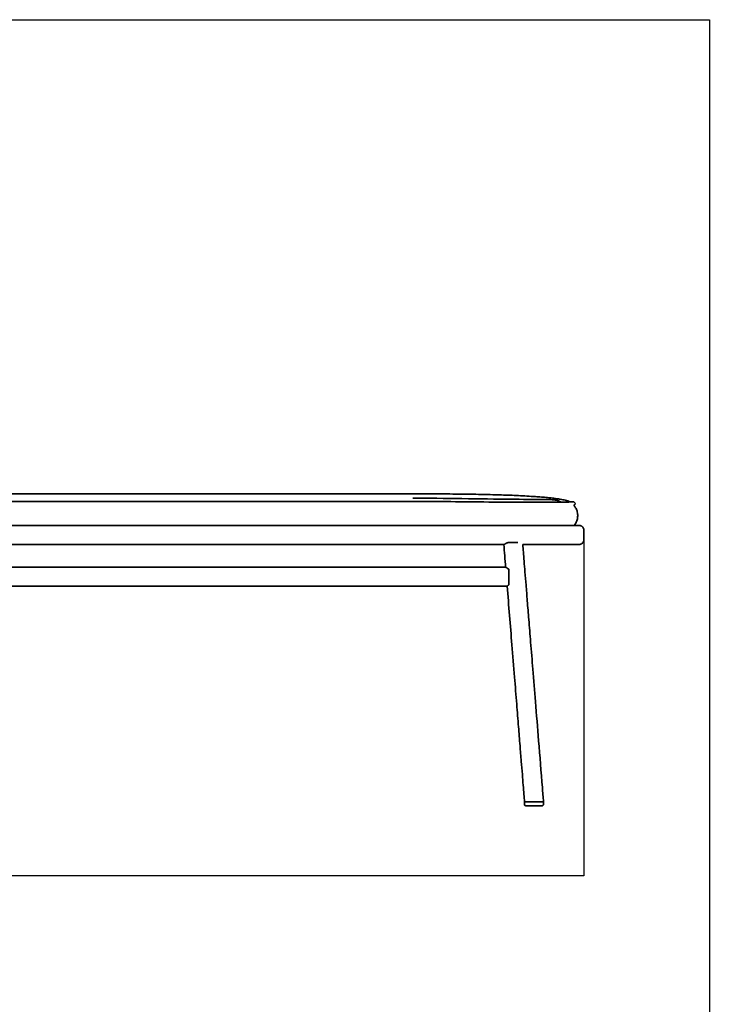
# Model space of a CAD drawing. Header units: millimetres. Extents: x -610 to 2400, y -1414 to 1785.
# Tile 9 of 9: x 1491 to 2400, y 487 to 1785. Entities that reach past the tile are written whole.
import ezdxf

# ---------------------------------------------------------------- set-up
doc = ezdxf.new("R2010")
doc.units = ezdxf.units.MM
doc.linetypes.add('Continua', pattern=[0])
doc.layers.add('QUOTE', color=252, linetype='Continuous')
doc.layers.add('Spigoli tangenti visibili(ISO)', color=7, linetype='Continuous', lineweight=35)
doc.layers.add('Spigoli visibili(ISO)', color=7, linetype='Continuous', lineweight=35)
doc.dimstyles.get("Standard").update_dxf_attribs({"dimtxt": 15, "dimasz": 0.18, "dimexe": 0.18, "dimexo": 0.0625, "dimgap": 0.09, "dimtad": 1, "dimdec": 0, "dimzin": 0, "dimdsep": 46, "dimtxsty": 'Standard', "dimblk": 'ARCHTICK', "dimcen": 0.09, "dimadec": 0, "dimazin": 0, "dimtfac": 1, "dimtdec": 0, "dimtofl": 0, "dimtmove": 0, "dimatfit": 3, "dimfxl": 1, "dimtolj": 1, "dimtzin": 0, "dimarcsym": 0})

# ---------------------------------------------------------------- blocks, each defined once
blk = doc.blocks.new('_ArchTick')
at = {"color": 0, "linetype": 'ByBlock', "const_width": 0.15}
blk.add_lwpolyline([(-0.5, -0.5), (0.5, 0.5)], dxfattribs=at)
blk = doc.blocks.new('*D6')
at = {"layer": 'Defpoints', "color": 0, "transparency": 16777216}
for p in [(597.5, 1462.3), (2234.8, 1109.1), (2234.8, 657.1)]:
    blk.add_point(p, dxfattribs=at)
at = {"layer": 'QUOTE', "color": 0, "linetype": 'Continua', "lineweight": -2, "transparency": 16777216}
for p, q in [((597.5, 1462.2), (597.5, 656.9)), ((2234.8, 1109), (2234.8, 656.9)), ((597.5, 657.1), (2234.8, 657.1))]:
    blk.add_line(p, q, dxfattribs=at)
at = {"layer": 'QUOTE', "color": 0, "lineweight": -2, "transparency": 16777216, "xscale": 0.18, "yscale": 0.18, "zscale": 0.18, "rotation": 180}
blk.add_blockref('_ArchTick', (597.5, 657.1), dxfattribs=at)
at = {"layer": 'QUOTE', "color": 0, "lineweight": -2, "transparency": 16777216, "xscale": 0.18, "yscale": 0.18, "zscale": 0.18}
blk.add_blockref('_ArchTick', (2234.8, 657.1), dxfattribs=at)
at = {"layer": 'QUOTE', "color": 0, "transparency": 16777216, "insert": (1416.1, 664.7), "char_height": 15, "attachment_point": 5}
blk.add_mtext('\\A1;1637', dxfattribs=at)

msp = doc.modelspace()

# ---------------------------------------------------------------- linework, layer by layer
at = {"layer": 'QUOTE'}
msp.add_lwpolyline([(-609.7, 1785.3), (2400.3, 1785.3), (2400.3, -1414.1), (-609.7, -1414.1), (-609.7, 1785.3)], dxfattribs=at)
at = {"layer": 'Spigoli tangenti visibili(ISO)'}
msp.add_line((2147.8, 1096.2), (2147.8, 1096.2), dxfattribs=at)
for points, knots in [([(2009.4, 1154.7), (2029.7, 1154.5), (2076.3, 1154), (2141.7, 1153.1), (2174.7, 1152.9), (2188, 1152.7), (2193.2, 1152.6), (2194.9, 1152.5), (2195.4, 1152.5)], [-3.941962, -3.941962, -3.941962, -3.941962, -3, -2, -1, -0.5, -0.25, 0, 0, 0, 0]), ([(2195.4, 1152.5), (2195.5, 1152.5), (2196.1, 1152.6), (2197.3, 1152.8), (2198.8, 1153.2), (2198.9, 1153.5), (2199, 1153.8), (2199, 1153.9), (2199, 1153.9), (2199, 1153.9)], [-8, -8, -8, -8, -7.75, -7.5, -7, -6, -5, -4, -3.976337, -3.976337, -3.976337, -3.976337]), ([(2204.7, 1149.3), (2203.9, 1149.8), (2202.4, 1150.7), (2198.9, 1151.8), (2196.7, 1152.2), (2195.7, 1152.4), (2195.4, 1152.5)], [-1.906535, -1.906535, -1.906535, -1.906535, -1, -0.5, -0.25, 0, 0, 0, 0]), ([(2129.4, 1093.5), (2129.5, 1093.5), (2129.5, 1093.5), (2129.5, 1093.5), (2129.6, 1093.5), (2129.7, 1093.6), (2129.7, 1093.6), (2129.8, 1093.6), (2129.9, 1093.7), (2130, 1093.7), (2130.1, 1093.8), (2130.2, 1093.8), (2130.3, 1093.9), (2130.3, 1093.9), (2130.4, 1093.9), (2130.4, 1094), (2130.6, 1094.1), (2130.8, 1094.2), (2131.1, 1094.4), (2131.1, 1094.4), (2131.2, 1094.5), (2131.3, 1094.5), (2131.5, 1094.6), (2131.8, 1094.8), (2132, 1094.9), (2132.1, 1095), (2132.1, 1095), (2132.2, 1095), (2132.3, 1095.1), (2132.4, 1095.1), (2132.5, 1095.2), (2132.7, 1095.3), (2132.9, 1095.4), (2133.1, 1095.5), (2133.1, 1095.5), (2133.2, 1095.5), (2133.3, 1095.6), (2133.4, 1095.6), (2133.5, 1095.7), (2133.6, 1095.7), (2133.8, 1095.8), (2134, 1095.8), (2134.2, 1095.9), (2134.3, 1095.9), (2134.4, 1095.9), (2134.4, 1095.9), (2134.5, 1096), (2134.7, 1096), (2134.8, 1096), (2134.9, 1096), (2135, 1096), (2135.1, 1096), (2135.2, 1096), (2135.3, 1096), (2135.3, 1096), (2135.4, 1096), (2135.4, 1096), (2135.4, 1096), (2135.5, 1096), (2135.6, 1096), (2135.8, 1096), (2136.2, 1096), (2136.7, 1096), (2137.1, 1096), (2138.9, 1096), (2140.7, 1096), (2142.5, 1096.1), (2142.9, 1096.1), (2143.4, 1096.1), (2143.8, 1096.1), (2144.3, 1096.1), (2144.7, 1096.1), (2145.2, 1096.1), (2145.6, 1096.1), (2146, 1096.1), (2146.4, 1096.1), (2146.9, 1096.1), (2147.4, 1096.1), (2147.8, 1096.2)], [34.63864, 34.63864, 34.63864, 34.63864, 35.08265, 35.08265, 35.08265, 35.684652, 35.684652, 35.684652, 36.332514, 36.332514, 36.332514, 36.972246, 36.972246, 36.972246, 37.25678, 37.25678, 37.25678, 38.325213, 38.325213, 38.325213, 38.682903, 38.682903, 38.682903, 39.69985, 39.69985, 39.69985, 39.887303, 39.887303, 39.887303, 40.37368, 40.37368, 40.37368, 41.042909, 41.042909, 41.042909, 41.2377, 41.2377, 41.2377, 41.6776, 41.6776, 41.6776, 42.304528, 42.304528, 42.304528, 42.524739, 42.524739, 42.524739, 42.877852, 42.877852, 42.877852, 43.18865, 43.18865, 43.18865, 43.448445, 43.448445, 43.448445, 43.523446, 43.523446, 43.523446, 43.857353, 43.857353, 43.857353, 45.19297, 45.19297, 45.19297, 50.529194, 50.529194, 50.529194, 51.849907, 51.849907, 51.849907, 53.196382, 53.196382, 53.196382, 54.465666, 54.465666, 54.465666, 55.906167, 55.906167, 55.906167, 55.906167]), ([(2154.3, 1093.5), (2154.3, 1093.5), (2154.3, 1093.5), (2154.3, 1093.5), (2154.3, 1093.5), (2154.3, 1093.5), (2154.3, 1093.5), (2154.3, 1093.5), (2154.3, 1093.5), (2154.3, 1093.5)], [-2.2192635, -2.2192635, -2.2192635, -2.2192635, -2.190716, -2.190716, -2.190716, -2.0849394, -2.0849394, -2.0849394, -1.9446066, -1.9446066, -1.9446066, -1.9446066]), ([(2221.9, 1093.6), (2224.2, 1093.6), (2226.7, 1093.6), (2228.3, 1093.6), (2228.7, 1093.6), (2228.8, 1093.6), (2228.8, 1093.6), (2228.8, 1093.6), (2228.8, 1093.6)], [782.855951, 782.855951, 782.855951, 782.855951, 932.770405, 1006.684394, 1049.987871, 1069.569558, 1079.315176, 1089.813454, 1089.813454, 1089.813454, 1089.813454])]:
    msp.add_open_spline(points, degree=3, knots=knots, dxfattribs=at)
msp.add_open_spline([(2147.9, 1096.2), (2147.9, 1096.2), (2147.9, 1096.2), (2147.8, 1096.2)], degree=3, dxfattribs=at)
at = {"layer": 'Spigoli visibili(ISO)'}
for p, q in [((1179.5, 1160.3), (2009.4, 1160.3)), ((1181.5, 1150.4), (2009.4, 1150.4)), ((2228.8, 1093.6), (2228.8, 1093.6)), ((2131.8, 1063.6), (1472.6, 1063.5)), ((2135.7, 1040.5), (2135.7, 1061)), ((2133.7, 1038.6), (1472.6, 1038.5)), ((2156.5, 753.8), (2156.5, 751.1)), ((2181.5, 753.8), (2181.5, 751.1)), ((2156.5, 751.1), (2156.5, 751.1)), ((2176.6, 749.1), (2158.5, 749.1)), ((2176.1, 749.1), (2177.1, 749.1)), ((2179.5, 749.1), (2177.1, 749.1)), ((2179.5, 749.1), (2179.5, 749.1))]:
    msp.add_line(p, q, dxfattribs=at)
for points, knots in [([(2199, 1153.9), (2197.2, 1154.2), (2195.3, 1154.4), (2193.5, 1154.6), (2191.3, 1154.9), (2189.1, 1155.1), (2187, 1155.3), (2184.3, 1155.6), (2181.6, 1155.8), (2176.3, 1156.2), (2173.6, 1156.4), (2170.9, 1156.6), (2167.2, 1156.9), (2163.5, 1157.1), (2156, 1157.6), (2152.3, 1157.8), (2141.1, 1158.3), (2133.6, 1158.6), (2126.1, 1158.8), (2121.1, 1159), (2116.1, 1159.1), (2106.1, 1159.4), (2101.1, 1159.5), (2086.1, 1159.8), (2076, 1159.9), (2066, 1160), (2055.5, 1160.1), (2045, 1160.2), (2026.1, 1160.3), (2017.8, 1160.3), (2009.4, 1160.3)], [277.083717, 277.083717, 277.083717, 277.083717, 282.512588, 282.512588, 282.512588, 288.898343, 288.898343, 288.898343, 296.758996, 296.758996, 304.620148, 304.620148, 304.620148, 315.59002, 315.59002, 326.56037, 326.56037, 348.416567, 348.416567, 348.416567, 363.079793, 363.079793, 377.743263, 377.743263, 407.070175, 407.070175, 407.070175, 437.787314, 437.787314, 462.333673, 462.333673, 462.333673, 462.333673]), ([(2009.4, 1150.4), (2042.7, 1150.2), (2076, 1149.8), (2125.9, 1149.3), (2142.4, 1149.2), (2167.1, 1149.1), (2175.4, 1149.1), (2187.9, 1149.2), (2192.2, 1149.2), (2198.4, 1149.3), (2200.6, 1149.3), (2204.6, 1149.3), (2206.6, 1149.4), (2208.2, 1149.4)], [0, 0, 0, 0, 10.000038, 10.000038, 14.948529, 14.948529, 17.434098, 17.434098, 18.728133, 18.728133, 19.427203, 19.427203, 20.172571, 20.172571, 20.172571, 20.172571]), ([(2207.5, 1152.5), (2207.4, 1152.5), (2207.3, 1152.5), (2206, 1152.8), (2204.8, 1153), (2202, 1153.5), (2200.5, 1153.7), (2199, 1153.9)], [268.808514, 268.808514, 268.808514, 268.808514, 269.119775, 269.119775, 272.76849, 272.76849, 277.248956, 277.248956, 277.248956, 277.248956]), ([(2207.5, 1152.5), (2208.3, 1152.3), (2208.8, 1152.3), (2210.9, 1151.7), (2211.2, 1151.7), (2211.8, 1151.5), (2212, 1151.4), (2212.4, 1151.3), (2212.7, 1151.3), (2213.1, 1151.1), (2213.2, 1151.1), (2213.5, 1151), (2213.6, 1151), (2213.7, 1150.9), (2213.7, 1150.9), (2213.8, 1150.9), (2213.9, 1150.9), (2214, 1150.8), (2214, 1150.8), (2214.1, 1150.8), (2214.2, 1150.7), (2214.5, 1150.6), (2214.7, 1150.6), (2215.2, 1150.4), (2215.4, 1150.3), (2216, 1150), (2216.2, 1149.9), (2216.7, 1149.6), (2216.8, 1149.6), (2216.8, 1149.6)], [0, 0, 0, 0, 4.613769, 4.613769, 5.363097, 5.363097, 5.644135, 5.644135, 5.855385, 5.855385, 5.94127, 5.94127, 5.970458, 5.970458, 5.984997, 5.984997, 5.999574, 5.999574, 6.014119, 6.014119, 6.043432, 6.043432, 6.162411, 6.162411, 6.394067, 6.394067, 6.886303, 6.886303, 6.908309, 6.908309, 6.908309, 6.908309]), ([(2208.2, 1149.4), (2210, 1149.4), (2211.5, 1149.5), (2214, 1149.5), (2215, 1149.5), (2217.2, 1149.6), (2218, 1149.6), (2219.6, 1149.6), (2220, 1149.7), (2221, 1149.7), (2221.2, 1149.7), (2221.9, 1149.6), (2223.6, 1148.1), (2223.6, 1147.6)], [0, 0, 0, 0, 0.840725, 0.840725, 1.820028, 1.820028, 3.49479, 3.49479, 6.556807, 6.556807, 12.3128, 12.3128, 22.877968, 22.877968, 22.877968, 22.877968]), ([(2221.8, 1145.2), (2221.8, 1145.3), (2221.9, 1145.3), (2221.9, 1145.5), (2222, 1145.6), (2222.2, 1145.8), (2222.4, 1146), (2222.7, 1146.2), (2222.8, 1146.3), (2223.1, 1146.6), (2223.3, 1146.8), (2223.5, 1147.2), (2223.6, 1147.4), (2223.6, 1147.6), (2223.6, 1147.6), (2223.6, 1147.6)], [247.611748, 247.611748, 247.611748, 247.611748, 247.779033, 247.779033, 248.15224, 248.15224, 248.682076, 248.682076, 249.316756, 249.316756, 250.010714, 250.010714, 250.715205, 250.715205, 250.724332, 250.724332, 250.724332, 250.724332]), ([(2221.8, 1145.2), (2221.8, 1145.2), (2221.8, 1145.2), (2221.9, 1144.9), (2221.9, 1144.9), (2222.2, 1144.5), (2222.2, 1144.5), (2222.3, 1144.4), (2222.3, 1144.3), (2222.4, 1144.2), (2222.4, 1144.2), (2222.5, 1144.1), (2222.5, 1144), (2222.6, 1143.9), (2222.6, 1143.9), (2222.7, 1143.8), (2222.7, 1143.8), (2222.7, 1143.7), (2222.7, 1143.7), (2222.8, 1143.6), (2222.8, 1143.6), (2222.9, 1143.5), (2223, 1143.4), (2223.2, 1143.1), (2223.3, 1142.9), (2223.9, 1142), (2224.2, 1141.5), (2225.1, 1139.9), (2225.5, 1139), (2226.5, 1135.9), (2226.7, 1133.8), (2226.7, 1132.4)], [0, 0, 0, 0, 2.500066, 2.500066, 3.438028, 3.438028, 3.544612, 3.544612, 3.60728, 3.60728, 3.63865, 3.63865, 3.67036, 3.67036, 3.686107, 3.686107, 3.693943, 3.693943, 3.701814, 3.701814, 3.71772, 3.71772, 3.749474, 3.749474, 3.87657, 3.87657, 4.379354, 4.379354, 5.333148, 5.333148, 7.581887, 7.581887, 7.581887, 7.581887]), ([(2222.2, 1118.9), (2222.2, 1119), (2222.3, 1119), (2222.7, 1119.5), (2223, 1119.9), (2223.6, 1120.8), (2223.9, 1121.3), (2225, 1123.1), (2225.6, 1124.5), (2226.5, 1127.7), (2226.7, 1129.6), (2226.7, 1131.7), (2226.7, 1132.1), (2226.7, 1132.4)], [216.058907, 216.058907, 216.058907, 216.058907, 216.337345, 216.337345, 218.209646, 218.209646, 219.979659, 219.979659, 225.108226, 225.108226, 231.123903, 231.123903, 232.297832, 232.297832, 232.297832, 232.297832]), ([(1467.6, 1118.4), (1562.4, 1118.4), (1706.3, 1118.4), (1876, 1118.4), (1957.4, 1118.4), (1994.1, 1118.4), (2009.7, 1118.4), (2035.1, 1118.4), (2066.6, 1118.5), (2098.9, 1118.5), (2117.2, 1118.5), (2125.1, 1118.5), (2127.6, 1118.5)], [0, 0, 0, 0, 284.541704, 431.611968, 508.980608, 528.804662, 541.753713, 555.769338, 605.073792, 636.236309, 652.696149, 659.981879, 659.981879, 659.981879, 659.981879]), ([(2127.6, 1118.5), (2129.2, 1118.5), (2132.9, 1118.5), (2138.5, 1118.5), (2144.1, 1118.5), (2149.1, 1118.5), (2153.7, 1118.5), (2157.5, 1118.5), (2160.5, 1118.5), (2162.1, 1118.5), (2163.1, 1118.5), (2163.4, 1118.5), (2163.5, 1118.5), (2163.7, 1118.5), (2163.9, 1118.5), (2164, 1118.5), (2164.2, 1118.5), (2164.5, 1118.5), (2164.9, 1118.5), (2165.4, 1118.5), (2166.8, 1118.5), (2168.8, 1118.6), (2171.9, 1118.6), (2175.2, 1118.6), (2178.3, 1118.6), (2181.2, 1118.6), (2185.6, 1118.6), (2190.9, 1118.6), (2196.1, 1118.6), (2200.5, 1118.6), (2204.7, 1118.6), (2207.4, 1118.6), (2208.6, 1118.6)], [660.028735, 660.028735, 660.028735, 660.028735, 664.859505, 670.940116, 677.020727, 681.563441, 686.106155, 690.648869, 692.920226, 695.191583, 695.58364, 695.779669, 695.975697, 696.123537, 696.271377, 696.446935, 696.622494, 696.894039, 697.165583, 697.850599, 698.535615, 701.309537, 703.81447, 707.901271, 711.253354, 713.444892, 717.098202, 725.272243, 730.682419, 735.308058, 741.880896, 747.316898, 747.316898, 747.316898, 747.316898]), ([(2208.6, 1118.6), (2217.9, 1118.6), (2219.2, 1118.6), (2221, 1118.6), (2221.7, 1118.6), (2221.9, 1118.6)], [763.256866, 763.256866, 763.256866, 763.256866, 769.226099, 774.520696, 782.855951, 782.855951, 782.855951, 782.855951]), ([(2221.9, 1118.6), (2223.4, 1118.6), (2224.7, 1118.6), (2227.8, 1118.6), (2232.2, 1118.6), (2228.8, 1118.6)], [0, 0, 0, 0, 10.000259, 10.000259, 30.708392, 30.708392, 30.708392, 30.708392]), ([(2222.2, 1118.9), (2222.2, 1118.9), (2222.2, 1118.9), (2222.5, 1118.8), (2222.7, 1118.7), (2222.8, 1118.6)], [26.205269, 26.205269, 26.205269, 26.205269, 26.25486, 26.25486, 27.282904, 27.282904, 27.282904, 27.282904]), ([(2222.8, 1118.6), (2223.9, 1118.6), (2224.9, 1118.6), (2226.7, 1118.6), (2227.5, 1118.6), (2228.3, 1118.6), (2228.5, 1118.6), (2228.7, 1118.6), (2228.8, 1118.6), (2228.8, 1118.6), (2228.8, 1118.6), (2228.8, 1118.6), (2228.8, 1118.6), (2228.9, 1118.6), (2228.8, 1118.6), (2228.9, 1118.6), (2228.9, 1118.6), (2228.9, 1118.6), (2228.9, 1118.6), (2228.9, 1118.6), (2228.9, 1118.6), (2229, 1118.6), (2229, 1118.6), (2229, 1118.6), (2229, 1118.6), (2229.2, 1118.6), (2229.3, 1118.6), (2229.8, 1118.5), (2230.2, 1118.4), (2231, 1118.2), (2231.4, 1118), (2232.1, 1117.6), (2232.5, 1117.4), (2233.1, 1116.8), (2233.4, 1116.5), (2233.9, 1115.8), (2234.1, 1115.4), (2234.4, 1114.7), (2234.6, 1114.3), (2234.8, 1113), (2234.8, 1112.2), (2234.8, 1109.7), (2234.8, 1108), (2234.8, 1104.3), (2234.8, 1102.3), (2234.8, 1099.7), (2234.8, 1099.1), (2234.6, 1098.1), (2234.5, 1097.7), (2234.2, 1096.9), (2234, 1096.6), (2233.6, 1095.9), (2233.3, 1095.5), (2232.5, 1094.8), (2231.9, 1094.4), (2230.9, 1093.9), (2230.5, 1093.8), (2229.9, 1093.7), (2229.7, 1093.6), (2229.4, 1093.6), (2229.3, 1093.6), (2229.1, 1093.6), (2229.1, 1093.6), (2229, 1093.6), (2229, 1093.6), (2229, 1093.6), (2229, 1093.6), (2228.9, 1093.6), (2228.9, 1093.6), (2228.9, 1093.6), (2228.9, 1093.6), (2228.9, 1093.6), (2228.9, 1093.6), (2228.8, 1093.6)], [2.091214, 2.091214, 2.091214, 2.091214, 10.000259, 10.000259, 20.388945, 20.388945, 25.584375, 25.584375, 28.182221, 28.182221, 29.481158, 29.481158, 30.130627, 30.130627, 30.617731, 30.617731, 30.663411, 30.663411, 30.67906, 30.67906, 30.6869, 30.6869, 30.694826, 30.694826, 30.702778, 30.702778, 30.734885, 30.734885, 30.860685, 30.860685, 30.986359, 30.986359, 31.112035, 31.112035, 31.237702, 31.237702, 31.363365, 31.363365, 31.489019, 31.489019, 31.742067, 31.742067, 32.242067, 32.242067, 32.842067, 32.842067, 33.022298, 33.022298, 33.147952, 33.147952, 33.273609, 33.273609, 33.399274, 33.399274, 33.609136, 33.609136, 33.729356, 33.729356, 33.792146, 33.792146, 33.824875, 33.824875, 33.835018, 33.835018, 33.840038, 33.840038, 33.84557, 33.84557, 33.851976, 33.851976, 33.865617, 33.865617, 33.909629, 33.909629, 33.909629, 33.909629]), ([(1467.6, 1093.4), (1562.4, 1093.4), (1706.3, 1093.4), (1876, 1093.4), (1957.4, 1093.4), (1994.1, 1093.4), (2009.7, 1093.4), (2035.1, 1093.4), (2066.6, 1093.5), (2098.9, 1093.5), (2117.9, 1093.5), (2126.4, 1093.5), (2129.4, 1093.5)], [0, 0, 0, 0, 284.541704, 431.611968, 508.980608, 528.804662, 541.753713, 555.769338, 605.073792, 636.236309, 652.696149, 661.837825, 661.837825, 661.837825, 661.837825]), ([(2154.2, 1093.5), (2155.5, 1093.5), (2157.6, 1093.5), (2160.5, 1093.5), (2162.2, 1093.5), (2163.1, 1093.5), (2163.4, 1093.5), (2163.6, 1093.5), (2163.7, 1093.5), (2163.9, 1093.5), (2164, 1093.5), (2164.2, 1093.5), (2164.5, 1093.5), (2164.9, 1093.5), (2165.4, 1093.5), (2166.8, 1093.5), (2168.8, 1093.5), (2171.9, 1093.6), (2175.2, 1093.6), (2178.3, 1093.6), (2181.2, 1093.6), (2185.6, 1093.6), (2190.9, 1093.6), (2196.1, 1093.6), (2200.6, 1093.6), (2204.7, 1093.6), (2208.6, 1093.6), (2211.7, 1093.6), (2214.3, 1093.6), (2217, 1093.6), (2219.1, 1093.6), (2221, 1093.6), (2221.7, 1093.6), (2221.9, 1093.6)], [686.57502, 686.57502, 686.57502, 686.57502, 690.648869, 692.920226, 695.191583, 695.58364, 695.779669, 695.975697, 696.123537, 696.271377, 696.446935, 696.622494, 696.894039, 697.165583, 697.850599, 698.535615, 701.309537, 703.81447, 707.901271, 711.253354, 713.444892, 717.098202, 725.272243, 730.682419, 735.308058, 741.880896, 747.380943, 752.381745, 757.19369, 761.956823, 769.226099, 774.520696, 782.855951, 782.855951, 782.855951, 782.855951]), ([(2154.3, 1093.5), (2154.6, 1090.2), (2154.8, 1086.9), (2155.4, 1079.6), (2155.7, 1075.6), (2156.4, 1066.9), (2156.8, 1062.1), (2157.7, 1051.5), (2158.1, 1045.8), (2159.2, 1033.2), (2159.7, 1026.3), (2160.9, 1011.1), (2161.6, 1002.9), (2163.1, 984.7), (2163.9, 974.8), (2165.6, 952.9), (2166.6, 941), (2168.7, 914.9), (2169.9, 900.6), (2172.4, 869.2), (2173.8, 852), (2176.8, 814.3), (2178.5, 793.7), (2180.6, 766.8), (2181.2, 760.5), (2181.7, 754.2)], [0.002516, 0.002516, 0.002516, 0.002516, 1, 1, 2.2, 2.2, 3.64, 3.64, 5.368, 5.368, 7.4416, 7.4416, 9.92992, 9.92992, 12.915904, 12.915904, 16.499085, 16.499085, 20.798902, 20.798902, 25.958682, 25.958682, 32.150419, 32.150419, 34.0588, 34.0588, 34.0588, 34.0588]), ([(2135.7, 1061), (2135.2, 1061.4), (2134.7, 1061.7), (2133.8, 1062.3), (2133.5, 1062.5), (2132.8, 1063), (2132.4, 1063.3), (2131.9, 1063.6), (2131.8, 1063.6), (2131.8, 1063.6)], [0, 0, 0, 0, 0.1959121, 0.1959121, 0.3643312, 0.3643312, 0.5405966, 0.5405966, 0.715866, 0.715866, 0.715866, 0.715866]), ([(2133.7, 1038.6), (2133.7, 1038.6), (2133.8, 1038.7), (2134, 1038.9), (2134.1, 1039), (2134.5, 1039.3), (2134.7, 1039.5), (2135.1, 1040), (2135.4, 1040.2), (2135.7, 1040.5)], [0, 0, 0, 0, 0.1573367, 0.1573367, 0.3874627, 0.3874627, 0.5974815, 0.5974815, 0.8288656, 0.8288656, 0.8288656, 0.8288656]), ([(2156.7, 754.2), (2156.4, 757.5), (2156.1, 760.8), (2155.5, 768.1), (2155.2, 772.1), (2154.5, 780.9), (2154.1, 785.6), (2153.3, 796.2), (2152.8, 801.9), (2151.8, 814.5), (2151.2, 821.4), (2150, 836.6), (2149.4, 844.8), (2147.9, 863), (2147.1, 872.9), (2145.3, 894.8), (2144.4, 906.7), (2142.3, 932.9), (2141.1, 947.1), (2137.9, 987.2), (2135.8, 1012.9), (2133.7, 1038.6)], [0, 0, 0, 0, 1, 1, 2.2, 2.2, 3.64, 3.64, 5.368, 5.368, 7.4416, 7.4416, 9.92992, 9.92992, 12.915904, 12.915904, 16.499085, 16.499085, 20.798902, 20.798902, 28.547198, 28.547198, 28.547198, 28.547198]), ([(2156.5, 753.8), (2156.5, 753.8), (2156.5, 753.8), (2156.6, 753.9), (2156.6, 753.9), (2156.6, 754), (2156.6, 754), (2156.7, 754), (2156.7, 754), (2156.8, 754), (2156.8, 754.1), (2156.8, 754.1), (2156.8, 754.1), (2156.8, 754.1)], [0, 0, 0, 0, 0.00966255, 0.00966255, 0.01921796, 0.01921796, 0.02877719, 0.02877719, 0.03833627, 0.03833627, 0.04259924, 0.04259924, 0.04695148, 0.04695148, 0.04695148, 0.04695148]), ([(2175.4, 754.2), (2171.2, 754.2), (2167.1, 754.2), (2162.9, 754.2), (2162.7, 754.2), (2162.5, 754.2), (2162.3, 754.2), (2162.2, 754.2), (2162, 754.2), (2161.8, 754.2), (2161.6, 754.2), (2161.4, 754.2), (2161.2, 754.2), (2161, 754.2), (2160.8, 754.2), (2160.6, 754.2), (2160.4, 754.2), (2160.2, 754.2), (2160, 754.2), (2159.9, 754.2), (2159.7, 754.2), (2159.5, 754.2), (2159.3, 754.2), (2159.1, 754.2), (2158.9, 754.2), (2158.7, 754.2), (2158.6, 754.2), (2158.5, 754.2), (2158.2, 754.2), (2157.9, 754.2), (2157.7, 754.2), (2157.6, 754.2), (2157.5, 754.2), (2157.4, 754.2), (2157.3, 754.2), (2157.2, 754.2), (2157.1, 754.2), (2157, 754.2), (2157, 754.2), (2156.9, 754.2), (2156.9, 754.2), (2156.8, 754.2), (2156.8, 754.2), (2156.7, 754.2), (2156.7, 754.2), (2156.7, 754.2), (2156.7, 754.2), (2156.7, 754.2), (2156.7, 754.2)], [0, 0, 0, 0, 12.499748, 12.499748, 12.499748, 13.072009, 13.072009, 13.072009, 13.643744, 13.643744, 13.643744, 14.250236, 14.250236, 14.250236, 14.849031, 14.849031, 14.849031, 15.487157, 15.487157, 15.487157, 16.114871, 16.114871, 16.114871, 16.927754, 16.927754, 16.927754, 17.410311, 17.410311, 17.410311, 18.702464, 18.702464, 18.702464, 19.333395, 19.333395, 19.333395, 19.965813, 19.965813, 19.965813, 20.572321, 20.572321, 20.572321, 21.179281, 21.179281, 21.179281, 22.326007, 22.326007, 22.326007, 22.326029, 22.326029, 22.326029, 22.326029]), ([(2181.7, 754.2), (2181.7, 754.2), (2181.7, 754.2), (2181.7, 754.2), (2181.7, 754.2), (2181.6, 754.2), (2181.6, 754.2), (2181.6, 754.2), (2181.6, 754.2), (2181.6, 754.2), (2181.5, 754.2), (2181.5, 754.2), (2181.4, 754.2), (2181.4, 754.2), (2181.3, 754.2), (2181.2, 754.2), (2181.1, 754.2), (2180.9, 754.2), (2180.7, 754.2), (2180.7, 754.2), (2180.7, 754.2), (2180.6, 754.2), (2180.4, 754.2), (2180.1, 754.2), (2179.8, 754.2), (2179.5, 754.2), (2179.2, 754.2), (2178.8, 754.2), (2178.7, 754.2), (2178.5, 754.2), (2178.3, 754.2), (2178.1, 754.2), (2177.9, 754.2), (2177.7, 754.2), (2177.7, 754.2), (2177.7, 754.2), (2177.7, 754.2), (2177.5, 754.2), (2177.3, 754.2), (2177.1, 754.2), (2176.9, 754.2), (2176.8, 754.2), (2176.6, 754.2), (2176.2, 754.2), (2175.8, 754.2), (2175.4, 754.2)], [54.479732, 54.479732, 54.479732, 54.479732, 54.829445, 54.829445, 54.829445, 55.052377, 55.052377, 55.052377, 55.624759, 55.624759, 55.624759, 56.231667, 56.231667, 56.231667, 56.832295, 56.832295, 56.832295, 57.985813, 57.985813, 57.985813, 58.102174, 58.102174, 58.102174, 59.39617, 59.39617, 59.39617, 60.688432, 60.688432, 60.688432, 61.31839, 61.31839, 61.31839, 61.949885, 61.949885, 61.949885, 61.960561, 61.960561, 61.960561, 62.5559, 62.5559, 62.5559, 63.161876, 63.161876, 63.161876, 64.307405, 64.307405, 64.307405, 64.307405]), ([(2181.2, 754.1), (2181.2, 754.1), (2181.3, 754.1), (2181.3, 754.1), (2181.3, 754.1), (2181.3, 754), (2181.4, 754), (2181.4, 754), (2181.4, 754), (2181.4, 754), (2181.5, 754), (2181.5, 753.9), (2181.5, 753.9), (2181.5, 753.9), (2181.5, 753.9), (2181.5, 753.8), (2181.5, 753.8), (2181.5, 753.8)], [0, 0, 0, 0, 0.00389948, 0.00389948, 0.00773444, 0.00773444, 0.01401901, 0.01401901, 0.02030358, 0.02030358, 0.02658815, 0.02658815, 0.03287272, 0.03287272, 0.03915729, 0.03915729, 0.04703807, 0.04703807, 0.04703807, 0.04703807]), ([(2158.5, 749.1), (2158.4, 749.1), (2158.3, 749.1), (2158.1, 749.1), (2158, 749.1), (2157.8, 749.2), (2157.6, 749.3), (2157.2, 749.5), (2157.1, 749.7), (2156.8, 750), (2156.7, 750.2), (2156.6, 750.6), (2156.5, 750.8), (2156.5, 751.1)], [0, 0, 0, 0, 0.0295788, 0.0295788, 0.0585277, 0.0585277, 0.1222551, 0.1222551, 0.1859818, 0.1859818, 0.2497242, 0.2497242, 0.3130217, 0.3130217, 0.3130217, 0.3130217]), ([(2181.5, 751.1), (2181.5, 750.8), (2181.5, 750.6), (2181.4, 750.2), (2181.3, 750), (2181, 749.7), (2180.8, 749.5), (2180.5, 749.3), (2180.3, 749.2), (2180, 749.1), (2179.9, 749.1), (2179.7, 749.1), (2179.6, 749.1), (2179.5, 749.1)], [0, 0, 0, 0, 0.0647895, 0.0647895, 0.1284785, 0.1284785, 0.1922071, 0.1922071, 0.2559345, 0.2559345, 0.2841787, 0.2841787, 0.3130067, 0.3130067, 0.3130067, 0.3130067])]:
    msp.add_open_spline(points, degree=3, knots=knots, dxfattribs=at)
for points in [[(2131.7, 1063.6), (2130.9, 1073.6), (2130.1, 1083.6), (2129.3, 1093.5)], [(2228.8, 1093.6), (2228.8, 1093.6), (2228.8, 1093.6), (2228.8, 1093.6)], [(2228.8, 1093.6), (2228.8, 1093.6), (2228.8, 1093.6), (2228.8, 1093.6)], [(2181.5, 753.8), (2181.5, 753.8), (2181.5, 753.8), (2181.5, 753.8)]]:
    msp.add_open_spline(points, degree=3, dxfattribs=at)

# ---------------------------------------------------------------- dimensions: what is measured, and where the dimension line sits
at = {"layer": 'QUOTE'}
dim = msp.add_linear_dim(base=(2234.8, 657.1), p1=(597.5, 1462.3), p2=(2234.8, 1109.1), dimstyle='Standard', dxfattribs=at)
dim.commit()
dim.dimension.update_dxf_attribs({"geometry": '*D6', "text_midpoint": (1416.1, 664.7)})

doc.saveas('drawing.dxf')
